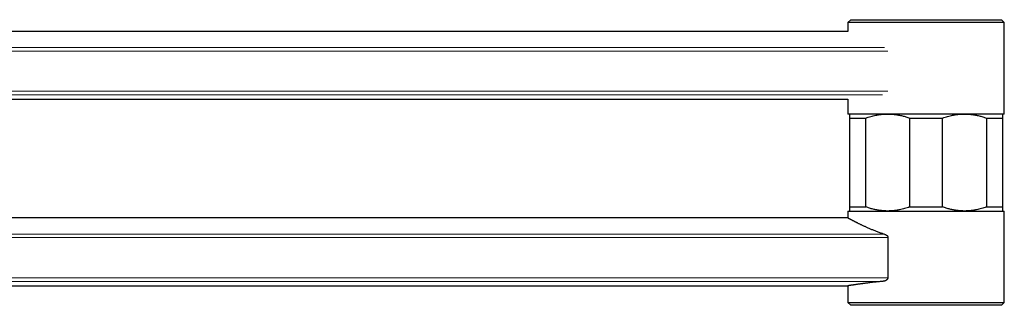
# Model space of a CAD drawing. Header units: millimetres. Extents: x 8 to 1323, y 12 to 708.
# Tile 44 of 44: x 1140 to 1323, y 577 to 630. Entities that reach past the tile are written whole.
import ezdxf

# ---------------------------------------------------------------- set-up
doc = ezdxf.new("R2010")
doc.units = ezdxf.units.MM

msp = doc.modelspace()

# ---------------------------------------------------------------- linework, layer by layer
at = {"color": 7, "linetype": 'Continuous', "lineweight": 30}
for p, q in [((1294.5, 630.08), (1294, 629.58)), ((1294, 629.58), (1294, 627.91)), ((1323, 629.58), (1294, 629.58)), ((1294.5, 630.08), (1322.5, 630.08)), ((1323, 629.58), (1322.5, 630.08)), ((1323, 612.58), (1323, 629.58)), ((1294, 627.91), (1022.85, 627.91)), ((1022.85, 615.31), (1294, 615.31)), ((1294, 615.31), (1294, 612.58)), ((1323, 612.58), (1294, 612.58)), ((1294.25, 611.83), (1297.31, 611.83)), ((1294.25, 611.83), (1294.25, 595.33)), ((1297.31, 595.33), (1297.31, 611.83)), ((1305.43, 611.83), (1311.56, 611.83)), ((1305.43, 611.83), (1305.43, 595.33)), ((1311.56, 595.33), (1311.56, 611.83)), ((1319.68, 611.83), (1319.68, 595.33)), ((1319.68, 611.83), (1322.75, 611.83)), ((1322.75, 595.33), (1322.75, 611.83)), ((1294, 594.58), (1294, 593.31)), ((1294, 594.58), (1323, 594.58)), ((1294.25, 595.33), (1297.31, 595.33)), ((1305.43, 595.33), (1311.56, 595.33)), ((1319.68, 595.33), (1322.75, 595.33)), ((1323, 577.58), (1323, 594.58)), ((1294, 593.31), (998.4, 593.31)), ((1301.41, 589.66), (1301.41, 582.21)), ((1018.88, 580.71), (1294, 580.71)), ((1294, 580.71), (1294, 577.58)), ((1294, 577.58), (1294.5, 577.08)), ((1294, 577.58), (1323, 577.58)), ((1322.5, 577.08), (1323, 577.58)), ((1322.5, 577.08), (1294.5, 577.08))]:
    msp.add_line(p, q, dxfattribs=at)
at = {"color": 8, "linetype": 'Continuous', "lineweight": 0}
for p, q in [((1016.07, 624.89), (1300.78, 624.89)), ((1301.41, 624.27), (1015.44, 624.27)), ((1015.44, 616.82), (1301.41, 616.82)), ((1300.42, 616.12), (1016.42, 616.12)), ((1007.65, 590.28), (1300.78, 590.28)), ((1301.41, 589.66), (1007.65, 589.66)), ((1007.65, 582.21), (1301.41, 582.21)), ((1300.42, 581.52), (1007.65, 581.52))]:
    msp.add_line(p, q, dxfattribs=at)
at = {"color": 7, "linetype": 'Continuous', "lineweight": 30}
for points, knots in [([(1294.25, 612.58), (1294.25, 612.58), (1294.25, 612.58), (1294.25, 612.57), (1294.25, 612.55), (1294.25, 612.52), (1294.25, 612.49), (1294.25, 612.44), (1294.25, 612.38), (1294.25, 612.31), (1294.25, 612.23), (1294.25, 612.13), (1294.25, 612), (1294.25, 611.89), (1294.25, 611.83)], [0, 0, 0, 0, 0.031668, 0.111209, 0.190763, 0.270303, 0.350332, 0.430373, 0.510403, 0.591802, 0.673214, 0.754615, 0.877306, 1, 1, 1, 1]), ([(1297.31, 611.83), (1297.47, 611.88), (1297.77, 611.99), (1298.23, 612.13), (1298.7, 612.25), (1299.11, 612.35), (1299.48, 612.42), (1299.8, 612.47), (1300.13, 612.51), (1300.45, 612.54), (1300.77, 612.57), (1301.08, 612.58), (1301.28, 612.58), (1301.37, 612.58)], [0, 0, 0, 0, 0.115382, 0.230762, 0.3466092, 0.4624545, 0.540795, 0.619147, 0.6974864, 0.7762767, 0.85508, 0.9338696, 1, 1, 1, 1]), ([(1301.37, 612.58), (1301.48, 612.58), (1301.71, 612.58), (1302.05, 612.56), (1302.39, 612.53), (1302.72, 612.5), (1303.06, 612.45), (1303.4, 612.39), (1303.74, 612.32), (1304.08, 612.24), (1304.42, 612.15), (1304.76, 612.06), (1305.09, 611.95), (1305.32, 611.87), (1305.43, 611.83)], [0, 0, 0, 0, 0.082052, 0.16412, 0.246173, 0.328765, 0.411373, 0.493966, 0.578081, 0.66221, 0.746327, 0.83088, 0.915445, 1, 1, 1, 1]), ([(1311.56, 611.83), (1311.72, 611.88), (1312.02, 611.99), (1312.48, 612.13), (1312.95, 612.25), (1313.36, 612.35), (1313.73, 612.42), (1314.05, 612.47), (1314.38, 612.51), (1314.7, 612.54), (1315.02, 612.57), (1315.33, 612.58), (1315.53, 612.58), (1315.62, 612.58)], [0, 0, 0, 0, 0.115382, 0.230762, 0.346609, 0.462454, 0.540795, 0.619147, 0.697486, 0.776277, 0.85508, 0.93387, 1, 1, 1, 1]), ([(1315.62, 612.58), (1315.73, 612.58), (1315.96, 612.58), (1316.3, 612.56), (1316.64, 612.53), (1316.97, 612.5), (1317.31, 612.45), (1317.65, 612.39), (1317.99, 612.32), (1318.33, 612.24), (1318.67, 612.15), (1319.01, 612.06), (1319.34, 611.95), (1319.57, 611.87), (1319.68, 611.83)], [0, 0, 0, 0, 0.082052, 0.16412, 0.246173, 0.328765, 0.411373, 0.493966, 0.578081, 0.66221, 0.746327, 0.83088, 0.915445, 1, 1, 1, 1]), ([(1322.75, 611.83), (1322.75, 611.89), (1322.75, 612), (1322.75, 612.12), (1322.75, 612.22), (1322.75, 612.3), (1322.75, 612.37), (1322.75, 612.43), (1322.75, 612.48), (1322.75, 612.52), (1322.75, 612.55), (1322.75, 612.57), (1322.75, 612.58), (1322.75, 612.58), (1322.75, 612.58)], [0, 0, 0, 0, 0.119522, 0.239041, 0.319068, 0.399105, 0.47913, 0.560406, 0.641694, 0.722968, 0.804751, 0.886549, 0.968332, 1, 1, 1, 1]), ([(1294.25, 595.33), (1294.25, 595.28), (1294.25, 595.17), (1294.25, 595.04), (1294.25, 594.94), (1294.25, 594.86), (1294.25, 594.79), (1294.25, 594.73), (1294.25, 594.68), (1294.25, 594.64), (1294.25, 594.61), (1294.25, 594.59), (1294.25, 594.58), (1294.25, 594.58), (1294.25, 594.58)], [0, 0, 0, 0, 0.119522, 0.239041, 0.319068, 0.399105, 0.47913, 0.560406, 0.641694, 0.722968, 0.804751, 0.886549, 0.968332, 1, 1, 1, 1]), ([(1301.37, 594.58), (1301.26, 594.58), (1301.03, 594.58), (1300.69, 594.6), (1300.36, 594.63), (1300.02, 594.66), (1299.68, 594.71), (1299.34, 594.77), (1299, 594.84), (1298.66, 594.92), (1298.32, 595.01), (1297.98, 595.11), (1297.65, 595.21), (1297.43, 595.29), (1297.31, 595.33)], [0, 0, 0, 0, 0.082052, 0.16412, 0.246173, 0.328765, 0.411373, 0.493966, 0.578081, 0.66221, 0.746327, 0.83088, 0.915445, 1, 1, 1, 1]), ([(1305.43, 595.33), (1305.28, 595.28), (1304.97, 595.17), (1304.51, 595.03), (1304.05, 594.91), (1303.63, 594.81), (1303.26, 594.74), (1302.94, 594.69), (1302.62, 594.65), (1302.29, 594.62), (1301.97, 594.6), (1301.66, 594.58), (1301.46, 594.58), (1301.37, 594.58)], [0, 0, 0, 0, 0.115382, 0.230762, 0.346609, 0.462454, 0.540795, 0.619147, 0.697486, 0.776277, 0.85508, 0.93387, 1, 1, 1, 1]), ([(1315.62, 594.58), (1315.51, 594.58), (1315.28, 594.58), (1314.94, 594.6), (1314.61, 594.63), (1314.27, 594.66), (1313.93, 594.71), (1313.59, 594.77), (1313.25, 594.84), (1312.91, 594.92), (1312.57, 595.01), (1312.23, 595.11), (1311.9, 595.21), (1311.68, 595.29), (1311.56, 595.33)], [0, 0, 0, 0, 0.082052, 0.16412, 0.246173, 0.328765, 0.411373, 0.493966, 0.578081, 0.66221, 0.746327, 0.83088, 0.915445, 1, 1, 1, 1]), ([(1319.68, 595.33), (1319.53, 595.28), (1319.22, 595.17), (1318.76, 595.03), (1318.3, 594.91), (1317.88, 594.81), (1317.51, 594.74), (1317.19, 594.69), (1316.87, 594.65), (1316.54, 594.62), (1316.22, 594.6), (1315.91, 594.58), (1315.71, 594.58), (1315.62, 594.58)], [0, 0, 0, 0, 0.115382, 0.230762, 0.3466092, 0.4624545, 0.540795, 0.619147, 0.6974864, 0.7762767, 0.85508, 0.9338696, 1, 1, 1, 1]), ([(1322.75, 594.58), (1322.75, 594.58), (1322.75, 594.58), (1322.75, 594.59), (1322.75, 594.61), (1322.75, 594.64), (1322.75, 594.68), (1322.75, 594.72), (1322.75, 594.78), (1322.75, 594.85), (1322.75, 594.93), (1322.75, 595.03), (1322.75, 595.16), (1322.75, 595.27), (1322.75, 595.33)], [0, 0, 0, 0, 0.031668, 0.111209, 0.190763, 0.270303, 0.350332, 0.430373, 0.510403, 0.591802, 0.673214, 0.754615, 0.877306, 1, 1, 1, 1]), ([(1294, 593.31), (1294, 593.31), (1294, 593.3), (1294.01, 593.3), (1294.04, 593.28), (1294.07, 593.27), (1294.11, 593.24), (1294.16, 593.21), (1294.23, 593.18), (1294.3, 593.14), (1294.38, 593.1), (1294.47, 593.05), (1294.58, 592.99), (1294.69, 592.93), (1294.8, 592.87), (1294.93, 592.81), (1295.06, 592.74), (1295.2, 592.66), (1295.35, 592.59), (1295.51, 592.51), (1295.68, 592.42), (1295.85, 592.33), (1296.04, 592.24), (1296.23, 592.15), (1296.43, 592.05), (1296.64, 591.95), (1296.86, 591.85), (1297.1, 591.74), (1297.34, 591.63), (1297.58, 591.52), (1297.84, 591.41), (1298.1, 591.29), (1298.37, 591.18), (1298.66, 591.06), (1298.95, 590.95), (1299.24, 590.83), (1299.55, 590.71), (1299.83, 590.61), (1300.08, 590.52), (1300.31, 590.44), (1300.54, 590.36), (1300.7, 590.3), (1300.78, 590.28)], [0, 0, 0, 0, 0.0246315, 0.0492682, 0.0738997, 0.0987198, 0.1235451, 0.1483652, 0.1737694, 0.1991791, 0.2245835, 0.2501829, 0.2757876, 0.3013872, 0.3260148, 0.350647, 0.3752749, 0.4000622, 0.424854, 0.4496415, 0.4749043, 0.5001716, 0.5254346, 0.5508501, 0.5762698, 0.6016855, 0.6280424, 0.6544037, 0.6807608, 0.7072742, 0.733792, 0.7603055, 0.7872967, 0.8142924, 0.8412836, 0.8684365, 0.8955939, 0.9227468, 0.9420466, 0.9613464, 0.9806732, 1, 1, 1, 1]), ([(1300.78, 590.28), (1300.81, 590.27), (1300.86, 590.25), (1300.94, 590.21), (1301.02, 590.17), (1301.1, 590.13), (1301.17, 590.08), (1301.22, 590.03), (1301.26, 589.99), (1301.3, 589.95), (1301.34, 589.9), (1301.37, 589.84), (1301.39, 589.78), (1301.41, 589.72), (1301.41, 589.68), (1301.41, 589.66)], [0, 0, 0, 0, 0.100136, 0.199929, 0.299496, 0.398942, 0.498291, 0.562308, 0.623247, 0.687832, 0.748767, 0.813318, 0.874323, 0.936913, 1, 1, 1, 1]), ([(1300.42, 581.52), (1300.28, 581.5), (1299.99, 581.48), (1299.57, 581.43), (1299.16, 581.39), (1298.76, 581.35), (1298.37, 581.31), (1297.99, 581.26), (1297.62, 581.22), (1297.3, 581.18), (1297.02, 581.14), (1296.78, 581.11), (1296.55, 581.08), (1296.33, 581.05), (1296.11, 581.02), (1295.9, 580.99), (1295.7, 580.97), (1295.51, 580.94), (1295.34, 580.91), (1295.17, 580.89), (1295.01, 580.86), (1294.86, 580.84), (1294.73, 580.82), (1294.61, 580.8), (1294.5, 580.79), (1294.4, 580.77), (1294.31, 580.76), (1294.23, 580.74), (1294.16, 580.73), (1294.11, 580.72), (1294.06, 580.72), (1294.03, 580.71), (1294, 580.71), (1294, 580.71), (1294, 580.71), (1294, 580.71)], [0, 0, 0, 0, 0.037071, 0.074142, 0.111409, 0.148676, 0.186554, 0.224431, 0.262518, 0.300605, 0.328883, 0.357167, 0.385446, 0.413921, 0.442402, 0.470878, 0.499977, 0.529083, 0.558183, 0.5875, 0.616823, 0.646139, 0.674292, 0.702449, 0.730601, 0.758952, 0.787309, 0.81566, 0.844642, 0.87363, 0.902612, 0.931813, 0.961021, 0.990222, 1, 1, 1, 1]), ([(1301.41, 582.21), (1301.41, 582.21), (1301.41, 582.19), (1301.4, 582.14), (1301.39, 582.08), (1301.36, 582.02), (1301.32, 581.95), (1301.28, 581.89), (1301.22, 581.84), (1301.15, 581.77), (1301.05, 581.71), (1300.93, 581.65), (1300.81, 581.6), (1300.68, 581.56), (1300.55, 581.53), (1300.46, 581.52), (1300.42, 581.52)], [0, 0, 0, 0, 0.0023789, 0.044349, 0.0863489, 0.1393997, 0.1925438, 0.2488638, 0.3054052, 0.3618621, 0.4662723, 0.5710789, 0.6757302, 0.7837576, 0.8919442, 1, 1, 1, 1])]:
    msp.add_open_spline(points, degree=3, knots=knots, dxfattribs=at)

doc.saveas('drawing.dxf')
